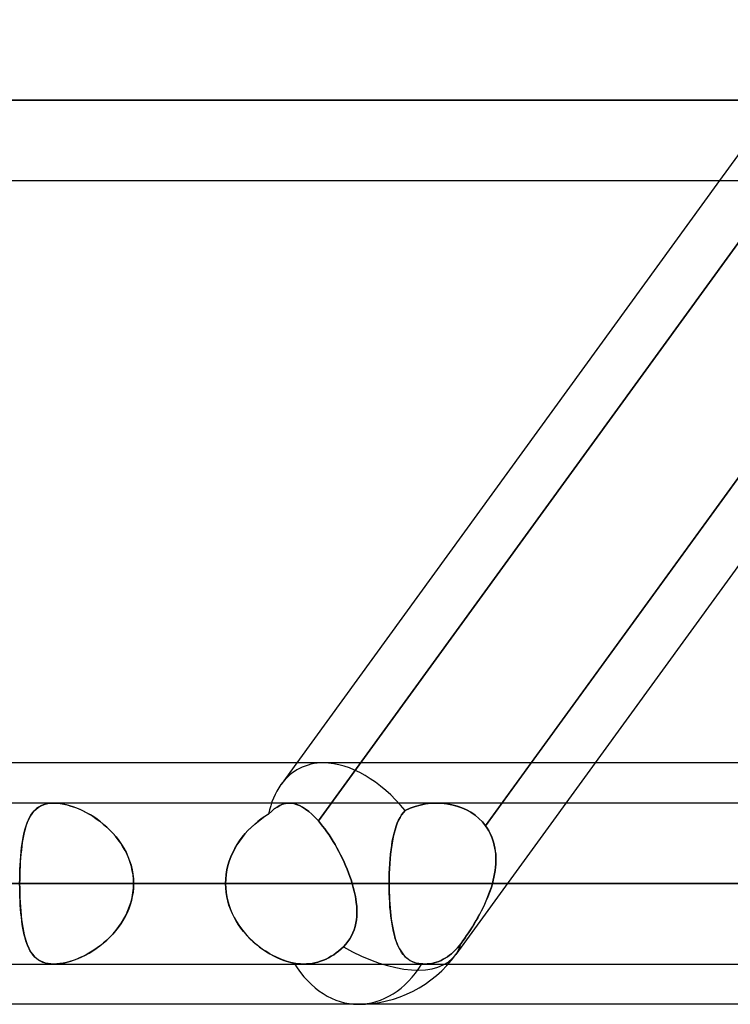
# Model space of a CAD drawing. Header units: millimetres. Extents: x -288 to 288, y -123 to 100.
# Tile 28 of 76: x -93 to -83, y -55 to -41. Entities that reach past the tile are written whole.
import ezdxf

# ---------------------------------------------------------------- set-up
doc = ezdxf.new("R2010")
doc.units = ezdxf.units.MM
doc.layers.add('MAIN-1', color=7, linetype='Continuous')
doc.layers.add('MAIN-2', color=7, linetype='Continuous')

msp = doc.modelspace()

# ---------------------------------------------------------------- linework, layer by layer
at = {"layer": 'MAIN-1'}
for p, q in [((-163.851, -42.305), (163.851, -42.305)), ((-163.059, -43.435), (163.059, -43.435)), ((-83.538, -43.435), (-89.476, -51.61)), ((-80.244, -43.435), (-86.183, -51.61)), ((-79.348, -43.435), (-85.286, -51.61)), ((-81.908, -51.61), (-155.347, -51.61)), ((155.118, -52.175), (-155.118, -52.175)), ((-155.857, -53.305), (155.857, -53.305)), ((-155.254, -54.435), (155.254, -54.435)), ((-81.421, -55), (-156.21, -55))]:
    msp.add_line(p, q, dxfattribs=at)
at = {"layer": 'MAIN-2'}
for p, q in [((-81.896, -41.175), (-83.538, -43.435)), ((163.851, -42.305), (-163.851, -42.305)), ((162.301, -42.305), (-162.301, -42.305)), ((-162.301, -42.305), (162.301, -42.305)), ((-110.062, -42.305), (-82.387, -42.305)), ((-82.387, -42.305), (-110.062, -42.305)), ((-80.688, -42.305), (-107.802, -42.305)), ((-107.802, -42.305), (-80.688, -42.305)), ((-82.312, -42.982), (-89.173, -52.426)), ((-89.173, -52.426), (-82.312, -42.982)), ((-86.824, -52.493), (-79.977, -43.067)), ((-89.476, -51.61), (-89.698, -51.915)), ((-85.286, -51.61), (-87.241, -54.301)), ((-86.183, -51.61), (-86.824, -52.493)), ((-93.131, -52.251), (-93.156, -52.274)), ((-93.14, -52.259), (-93.112, -52.237)), ((-93.103, -52.231), (-93.131, -52.251)), ((-93.112, -52.237), (-93.082, -52.219)), ((-93.073, -52.214), (-93.103, -52.231)), ((-93.082, -52.219), (-93.049, -52.203)), ((-93.041, -52.2), (-93.073, -52.214)), ((-93.049, -52.203), (-93.013, -52.191)), ((-93.007, -52.189), (-93.041, -52.2)), ((-93.013, -52.191), (-92.974, -52.182)), ((-92.97, -52.181), (-93.007, -52.189)), ((-92.974, -52.182), (-92.933, -52.177)), ((-92.93, -52.177), (-92.97, -52.181)), ((-92.933, -52.177), (-92.889, -52.175)), ((-92.889, -52.175), (-92.93, -52.177)), ((-92.848, -52.176), (-92.889, -52.175)), ((-92.889, -52.175), (-92.845, -52.177)), ((-92.804, -52.181), (-92.848, -52.176)), ((-92.845, -52.177), (-92.799, -52.182)), ((-92.759, -52.188), (-92.804, -52.181)), ((-92.799, -52.182), (-92.751, -52.19)), ((-92.712, -52.198), (-92.759, -52.188)), ((-92.751, -52.19), (-92.701, -52.201)), ((-92.665, -52.211), (-92.712, -52.198)), ((-92.701, -52.201), (-92.651, -52.216)), ((-92.617, -52.227), (-92.665, -52.211)), ((-92.651, -52.216), (-92.6, -52.233)), ((-92.568, -52.245), (-92.617, -52.227)), ((-92.6, -52.233), (-92.549, -52.253)), ((-92.52, -52.266), (-92.568, -52.245)), ((-92.549, -52.253), (-92.497, -52.276)), ((-89.833, -52.291), (-89.793, -52.257)), ((-89.793, -52.257), (-89.833, -52.291)), ((-89.793, -52.257), (-89.754, -52.23)), ((-89.754, -52.23), (-89.793, -52.257)), ((-89.754, -52.23), (-89.715, -52.208)), ((-89.715, -52.208), (-89.754, -52.23)), ((-89.715, -52.208), (-89.676, -52.192)), ((-89.676, -52.192), (-89.715, -52.208)), ((-89.676, -52.192), (-89.637, -52.181)), ((-89.637, -52.181), (-89.676, -52.192)), ((-89.637, -52.181), (-89.598, -52.176)), ((-89.598, -52.176), (-89.637, -52.181)), ((-89.598, -52.176), (-89.559, -52.176)), ((-89.559, -52.176), (-89.598, -52.176)), ((-89.559, -52.176), (-89.519, -52.181)), ((-89.519, -52.181), (-89.559, -52.176)), ((-89.519, -52.181), (-89.479, -52.193)), ((-89.478, -52.193), (-89.519, -52.181)), ((-89.479, -52.193), (-89.437, -52.209)), ((-89.437, -52.209), (-89.478, -52.193)), ((-89.437, -52.209), (-89.395, -52.232)), ((-89.395, -52.232), (-89.437, -52.209)), ((-89.395, -52.232), (-89.352, -52.26)), ((-89.352, -52.26), (-89.395, -52.232)), ((-87.885, -52.248), (-87.953, -52.279)), ((-87.953, -52.279), (-87.885, -52.248)), ((-87.814, -52.222), (-87.885, -52.248)), ((-87.885, -52.248), (-87.814, -52.222)), ((-87.741, -52.202), (-87.814, -52.222)), ((-87.814, -52.222), (-87.741, -52.202)), ((-87.666, -52.187), (-87.741, -52.202)), ((-87.741, -52.202), (-87.667, -52.187)), ((-87.667, -52.187), (-87.592, -52.178)), ((-87.591, -52.178), (-87.666, -52.187)), ((-87.592, -52.178), (-87.516, -52.175)), ((-87.515, -52.175), (-87.591, -52.178)), ((-87.516, -52.175), (-87.442, -52.177)), ((-87.441, -52.177), (-87.515, -52.175)), ((-87.442, -52.177), (-87.368, -52.185)), ((-87.368, -52.185), (-87.441, -52.177)), ((-87.296, -52.198), (-87.368, -52.185)), ((-87.368, -52.185), (-87.296, -52.198)), ((-87.225, -52.216), (-87.296, -52.198)), ((-87.296, -52.198), (-87.226, -52.216)), ((-87.226, -52.216), (-87.158, -52.24)), ((-87.157, -52.24), (-87.225, -52.216)), ((-87.158, -52.24), (-87.092, -52.269)), ((-87.092, -52.27), (-87.157, -52.24)), ((-93.238, -52.39), (-93.254, -52.425)), ((-93.248, -52.412), (-93.23, -52.376)), ((-93.22, -52.357), (-93.238, -52.39)), ((-93.23, -52.376), (-93.211, -52.342)), ((-93.2, -52.327), (-93.22, -52.357)), ((-93.211, -52.342), (-93.189, -52.312)), ((-93.179, -52.299), (-93.2, -52.327)), ((-93.189, -52.312), (-93.166, -52.284)), ((-93.156, -52.274), (-93.179, -52.299)), ((-93.166, -52.284), (-93.14, -52.259)), ((-92.471, -52.288), (-92.52, -52.266)), ((-92.497, -52.276), (-92.446, -52.301)), ((-92.423, -52.314), (-92.471, -52.288)), ((-92.446, -52.301), (-92.395, -52.33)), ((-92.375, -52.341), (-92.423, -52.314)), ((-92.395, -52.33), (-92.344, -52.36)), ((-92.328, -52.37), (-92.375, -52.341)), ((-92.344, -52.36), (-92.293, -52.394)), ((-92.281, -52.402), (-92.328, -52.37)), ((-92.293, -52.394), (-92.243, -52.43)), ((-89.975, -52.396), (-90.024, -52.434)), ((-90.021, -52.431), (-89.972, -52.394)), ((-89.924, -52.361), (-89.975, -52.396)), ((-89.972, -52.394), (-89.923, -52.36)), ((-89.873, -52.329), (-89.924, -52.361)), ((-89.923, -52.36), (-89.873, -52.329)), ((-89.873, -52.329), (-89.833, -52.291)), ((-89.833, -52.291), (-89.873, -52.329)), ((-89.352, -52.26), (-89.308, -52.293)), ((-89.308, -52.293), (-89.352, -52.26)), ((-89.308, -52.293), (-89.263, -52.332)), ((-89.263, -52.332), (-89.308, -52.293)), ((-89.263, -52.332), (-89.218, -52.377)), ((-89.218, -52.377), (-89.263, -52.332)), ((-89.218, -52.377), (-89.173, -52.426)), ((-89.173, -52.426), (-89.218, -52.377)), ((-88.025, -52.375), (-88.045, -52.414)), ((-88.045, -52.414), (-88.025, -52.375)), ((-88.003, -52.34), (-88.025, -52.375)), ((-88.025, -52.375), (-88.003, -52.34)), ((-87.979, -52.308), (-88.003, -52.34)), ((-88.003, -52.34), (-87.979, -52.308)), ((-87.953, -52.279), (-87.979, -52.308)), ((-87.979, -52.308), (-87.953, -52.279)), ((-87.092, -52.269), (-87.03, -52.304)), ((-87.029, -52.304), (-87.092, -52.27)), ((-87.03, -52.304), (-86.972, -52.344)), ((-86.971, -52.344), (-87.029, -52.304)), ((-86.972, -52.344), (-86.917, -52.389)), ((-86.917, -52.389), (-86.971, -52.344)), ((-86.868, -52.439), (-86.917, -52.389)), ((-86.917, -52.389), (-86.868, -52.439)), ((-93.282, -52.501), (-93.294, -52.543)), ((-93.293, -52.538), (-93.28, -52.493)), ((-93.269, -52.462), (-93.282, -52.501)), ((-93.28, -52.493), (-93.265, -52.451)), ((-93.254, -52.425), (-93.269, -52.462)), ((-93.265, -52.451), (-93.248, -52.412)), ((-92.235, -52.437), (-92.281, -52.402)), ((-92.243, -52.43), (-92.195, -52.469)), ((-92.19, -52.473), (-92.235, -52.437)), ((-92.195, -52.469), (-92.147, -52.511)), ((-92.146, -52.512), (-92.19, -52.473)), ((-92.147, -52.511), (-92.101, -52.555)), ((-92.103, -52.553), (-92.146, -52.512)), ((-90.118, -52.516), (-90.162, -52.56)), ((-90.159, -52.557), (-90.114, -52.512)), ((-90.072, -52.473), (-90.118, -52.516)), ((-90.114, -52.512), (-90.068, -52.47)), ((-90.024, -52.434), (-90.072, -52.473)), ((-90.068, -52.47), (-90.021, -52.431)), ((-89.143, -52.462), (-89.173, -52.426)), ((-89.173, -52.426), (-89.143, -52.462)), ((-89.113, -52.499), (-89.143, -52.462)), ((-89.143, -52.462), (-89.113, -52.499)), ((-89.083, -52.538), (-89.113, -52.499)), ((-89.113, -52.499), (-89.083, -52.538)), ((-88.081, -52.5), (-88.096, -52.548)), ((-88.096, -52.548), (-88.081, -52.5)), ((-88.064, -52.455), (-88.081, -52.5)), ((-88.081, -52.5), (-88.064, -52.455)), ((-88.045, -52.414), (-88.064, -52.455)), ((-88.064, -52.455), (-88.045, -52.414)), ((-86.824, -52.493), (-86.868, -52.439)), ((-86.868, -52.439), (-86.824, -52.493)), ((-86.824, -52.493), (-86.8, -52.528)), ((-86.8, -52.528), (-86.824, -52.493)), ((-86.8, -52.528), (-86.778, -52.564)), ((-86.778, -52.565), (-86.8, -52.528)), ((-93.326, -52.688), (-93.316, -52.636)), ((-93.316, -52.633), (-93.325, -52.68)), ((-93.316, -52.636), (-93.305, -52.586)), ((-93.306, -52.587), (-93.316, -52.633)), ((-93.294, -52.543), (-93.306, -52.587)), ((-93.305, -52.586), (-93.293, -52.538)), ((-92.062, -52.596), (-92.103, -52.553)), ((-92.101, -52.555), (-92.057, -52.601)), ((-92.022, -52.641), (-92.062, -52.596)), ((-92.057, -52.601), (-92.015, -52.65)), ((-91.985, -52.689), (-92.022, -52.641)), ((-92.015, -52.65), (-91.976, -52.701)), ((-90.244, -52.656), (-90.282, -52.707)), ((-90.28, -52.704), (-90.242, -52.653)), ((-90.205, -52.607), (-90.244, -52.656)), ((-90.242, -52.653), (-90.202, -52.604)), ((-90.162, -52.56), (-90.205, -52.607)), ((-90.202, -52.604), (-90.159, -52.557)), ((-89.053, -52.579), (-89.083, -52.538)), ((-89.083, -52.538), (-89.053, -52.579)), ((-89.023, -52.622), (-89.053, -52.579)), ((-89.053, -52.579), (-89.023, -52.622)), ((-88.994, -52.666), (-89.023, -52.622)), ((-89.023, -52.622), (-88.994, -52.666)), ((-88.966, -52.712), (-88.994, -52.666)), ((-88.994, -52.666), (-88.966, -52.712)), ((-88.134, -52.709), (-88.123, -52.653)), ((-88.122, -52.652), (-88.133, -52.708)), ((-88.123, -52.653), (-88.11, -52.599)), ((-88.11, -52.598), (-88.122, -52.652)), ((-88.096, -52.548), (-88.11, -52.598)), ((-88.11, -52.599), (-88.096, -52.548)), ((-86.778, -52.564), (-86.759, -52.602)), ((-86.758, -52.603), (-86.778, -52.565)), ((-86.759, -52.602), (-86.741, -52.641)), ((-86.741, -52.642), (-86.758, -52.603)), ((-86.741, -52.641), (-86.726, -52.681)), ((-86.726, -52.682), (-86.741, -52.642)), ((-93.349, -52.858), (-93.342, -52.799)), ((-93.34, -52.781), (-93.346, -52.835)), ((-93.342, -52.799), (-93.335, -52.743)), ((-93.333, -52.73), (-93.34, -52.781)), ((-93.335, -52.743), (-93.326, -52.688)), ((-93.325, -52.68), (-93.333, -52.73)), ((-91.95, -52.738), (-91.985, -52.689)), ((-91.976, -52.701), (-91.939, -52.754)), ((-91.918, -52.789), (-91.95, -52.738)), ((-91.939, -52.754), (-91.906, -52.809)), ((-91.888, -52.841), (-91.918, -52.789)), ((-91.906, -52.809), (-91.875, -52.866)), ((-90.317, -52.76), (-90.349, -52.815)), ((-90.348, -52.813), (-90.315, -52.758)), ((-90.282, -52.707), (-90.317, -52.76)), ((-90.315, -52.758), (-90.28, -52.704)), ((-88.938, -52.758), (-88.966, -52.712)), ((-88.966, -52.712), (-88.938, -52.758)), ((-88.912, -52.805), (-88.938, -52.758)), ((-88.938, -52.758), (-88.912, -52.805)), ((-88.885, -52.853), (-88.912, -52.805)), ((-88.912, -52.805), (-88.885, -52.853)), ((-88.143, -52.766), (-88.152, -52.828)), ((-88.152, -52.829), (-88.143, -52.768)), ((-88.133, -52.708), (-88.143, -52.766)), ((-88.143, -52.768), (-88.134, -52.709)), ((-86.726, -52.681), (-86.713, -52.722)), ((-86.712, -52.723), (-86.726, -52.682)), ((-86.713, -52.722), (-86.702, -52.764)), ((-86.702, -52.765), (-86.712, -52.723)), ((-86.702, -52.764), (-86.693, -52.807)), ((-86.693, -52.808), (-86.702, -52.765)), ((-86.693, -52.807), (-86.687, -52.85)), ((-86.686, -52.851), (-86.693, -52.808)), ((-93.357, -52.946), (-93.361, -53.004)), ((-93.359, -52.98), (-93.354, -52.918)), ((-93.352, -52.89), (-93.357, -52.946)), ((-93.354, -52.918), (-93.349, -52.858)), ((-93.346, -52.835), (-93.352, -52.89)), ((-91.861, -52.895), (-91.888, -52.841)), ((-91.875, -52.866), (-91.848, -52.926)), ((-91.838, -52.951), (-91.861, -52.895)), ((-91.848, -52.926), (-91.825, -52.986)), ((-90.425, -52.99), (-90.402, -52.929)), ((-90.403, -52.931), (-90.425, -52.991)), ((-90.377, -52.872), (-90.403, -52.931)), ((-90.402, -52.929), (-90.377, -52.87)), ((-90.377, -52.87), (-90.348, -52.813)), ((-90.349, -52.815), (-90.377, -52.872)), ((-88.86, -52.902), (-88.885, -52.853)), ((-88.885, -52.853), (-88.86, -52.902)), ((-88.836, -52.952), (-88.86, -52.902)), ((-88.86, -52.902), (-88.836, -52.952)), ((-88.166, -52.958), (-88.159, -52.893)), ((-88.159, -52.891), (-88.165, -52.956)), ((-88.152, -52.828), (-88.159, -52.891)), ((-88.159, -52.893), (-88.152, -52.829)), ((-86.687, -52.85), (-86.682, -52.894)), ((-86.682, -52.895), (-86.686, -52.851)), ((-86.682, -52.894), (-86.68, -52.939)), ((-86.68, -52.94), (-86.682, -52.895)), ((-86.68, -52.939), (-86.679, -52.984)), ((-86.679, -52.985), (-86.68, -52.94)), ((-93.366, -53.108), (-93.363, -53.044)), ((-93.364, -53.062), (-93.366, -53.122)), ((-93.361, -53.004), (-93.364, -53.062)), ((-93.363, -53.044), (-93.359, -52.98)), ((-91.817, -53.008), (-91.838, -52.951)), ((-91.825, -52.986), (-91.805, -53.048)), ((-91.8, -53.066), (-91.817, -53.008)), ((-91.805, -53.048), (-91.79, -53.111)), ((-91.787, -53.125), (-91.8, -53.066)), ((-90.457, -53.114), (-90.443, -53.051)), ((-90.443, -53.052), (-90.457, -53.114)), ((-90.443, -53.051), (-90.425, -52.99)), ((-90.425, -52.991), (-90.443, -53.052)), ((-88.812, -53.002), (-88.836, -52.952)), ((-88.836, -52.952), (-88.812, -53.002)), ((-88.79, -53.052), (-88.812, -53.002)), ((-88.812, -53.002), (-88.79, -53.052)), ((-88.769, -53.103), (-88.79, -53.052)), ((-88.79, -53.052), (-88.769, -53.103)), ((-88.175, -53.094), (-88.171, -53.026)), ((-88.17, -53.024), (-88.174, -53.093)), ((-88.171, -53.026), (-88.166, -52.958)), ((-88.165, -52.956), (-88.17, -53.024)), ((-86.685, -53.075), (-86.69, -53.121)), ((-86.69, -53.121), (-86.685, -53.076)), ((-86.681, -53.03), (-86.685, -53.075)), ((-86.685, -53.076), (-86.681, -53.03)), ((-86.679, -52.984), (-86.681, -53.03)), ((-86.681, -53.03), (-86.679, -52.985)), ((-93.369, -53.239), (-93.368, -53.173)), ((-93.368, -53.183), (-93.369, -53.244)), ((-93.368, -53.173), (-93.366, -53.108)), ((-93.366, -53.122), (-93.368, -53.183)), ((-91.79, -53.111), (-91.779, -53.175)), ((-91.777, -53.184), (-91.787, -53.125)), ((-91.779, -53.175), (-91.772, -53.24)), ((-91.772, -53.245), (-91.777, -53.184)), ((-90.474, -53.241), (-90.468, -53.177)), ((-90.468, -53.177), (-90.474, -53.241)), ((-90.468, -53.177), (-90.457, -53.114)), ((-90.457, -53.114), (-90.468, -53.177)), ((-88.749, -53.153), (-88.769, -53.103)), ((-88.769, -53.103), (-88.749, -53.153)), ((-88.73, -53.204), (-88.749, -53.153)), ((-88.749, -53.153), (-88.73, -53.204)), ((-88.713, -53.254), (-88.73, -53.204)), ((-88.73, -53.204), (-88.713, -53.254)), ((-88.177, -53.163), (-88.179, -53.234)), ((-88.179, -53.234), (-88.177, -53.164)), ((-88.174, -53.093), (-88.177, -53.163)), ((-88.177, -53.164), (-88.175, -53.094)), ((-86.706, -53.213), (-86.716, -53.259)), ((-86.716, -53.259), (-86.706, -53.213)), ((-86.697, -53.167), (-86.706, -53.213)), ((-86.706, -53.213), (-86.697, -53.167)), ((-86.69, -53.121), (-86.697, -53.167)), ((-86.697, -53.167), (-86.69, -53.121)), ((155.857, -53.305), (-155.857, -53.305)), ((154.141, -53.305), (-154.141, -53.305)), ((-154.141, -53.305), (154.141, -53.305)), ((-143.269, -53.305), (143.269, -53.305)), ((143.269, -53.305), (-143.269, -53.305)), ((141.67, -53.305), (-141.67, -53.305)), ((-141.67, -53.305), (141.67, -53.305)), ((-130.796, -53.305), (130.796, -53.305)), ((130.796, -53.305), (-130.796, -53.305)), ((129.197, -53.305), (-129.197, -53.305)), ((-129.197, -53.305), (129.197, -53.305)), ((-121.362, -53.305), (-90.476, -53.305)), ((-90.476, -53.305), (-121.362, -53.305)), ((-88.697, -53.305), (-119.102, -53.305)), ((-119.102, -53.305), (-88.697, -53.305)), ((-118.323, -53.305), (118.323, -53.305)), ((118.323, -53.305), (-118.323, -53.305)), ((116.724, -53.305), (-116.724, -53.305)), ((-116.724, -53.305), (116.724, -53.305)), ((-105.848, -53.305), (105.848, -53.305)), ((105.848, -53.305), (-105.848, -53.305)), ((104.248, -53.305), (-104.248, -53.305)), ((-104.248, -53.305), (104.248, -53.305)), ((-90.476, -53.305), (-101.358, -53.305)), ((-101.358, -53.305), (-90.476, -53.305)), ((-99.05, -53.305), (-88.179, -53.305)), ((-88.179, -53.305), (-99.05, -53.305)), ((-83.385, -53.305), (-94.256, -53.305)), ((-94.256, -53.305), (-83.385, -53.305)), ((-93.37, -53.305), (-93.369, -53.239)), ((-93.369, -53.244), (-93.37, -53.305)), ((-93.37, -53.305), (93.37, -53.305)), ((-93.369, -53.366), (-93.37, -53.305)), ((-93.37, -53.305), (-93.369, -53.371)), ((93.37, -53.305), (-93.37, -53.305)), ((-91.772, -53.24), (-91.77, -53.305)), ((-91.77, -53.305), (-91.772, -53.245)), ((-91.77, -53.305), (-91.772, -53.365)), ((-91.772, -53.37), (-91.77, -53.305)), ((91.77, -53.305), (-91.77, -53.305)), ((-91.77, -53.305), (91.77, -53.305)), ((-91.77, -53.305), (-80.888, -53.305)), ((-80.888, -53.305), (-91.77, -53.305)), ((-90.476, -53.305), (-90.474, -53.241)), ((-90.474, -53.241), (-90.476, -53.305)), ((-90.476, -53.305), (-90.474, -53.367)), ((-90.474, -53.366), (-90.476, -53.305)), ((-88.697, -53.305), (-88.713, -53.254)), ((-88.713, -53.254), (-88.697, -53.305)), ((-88.682, -53.359), (-88.697, -53.305)), ((-88.697, -53.305), (-88.682, -53.359)), ((-88.669, -53.412), (-88.682, -53.359)), ((-88.682, -53.359), (-88.669, -53.413)), ((-88.179, -53.234), (-88.179, -53.305)), ((-88.179, -53.305), (-88.179, -53.234)), ((-88.179, -53.305), (-83.385, -53.305)), ((-88.179, -53.372), (-88.179, -53.305)), ((-88.179, -53.305), (-88.179, -53.363)), ((-83.385, -53.305), (-88.179, -53.305)), ((-88.179, -53.363), (-88.178, -53.421)), ((-86.743, -53.355), (-86.76, -53.405)), ((-86.759, -53.402), (-86.743, -53.354)), ((-86.728, -53.305), (-86.743, -53.355)), ((-86.743, -53.354), (-86.728, -53.305)), ((-86.716, -53.259), (-86.728, -53.305)), ((-86.728, -53.305), (-86.716, -53.259)), ((-81.63, -53.305), (-86.728, -53.305)), ((-86.728, -53.305), (-81.63, -53.305)), ((-93.368, -53.427), (-93.369, -53.366)), ((-93.369, -53.371), (-93.368, -53.437)), ((-93.366, -53.488), (-93.368, -53.427)), ((-93.368, -53.437), (-93.366, -53.502)), ((-93.364, -53.548), (-93.366, -53.488)), ((-93.366, -53.502), (-93.363, -53.566)), ((-91.805, -53.562), (-91.79, -53.499)), ((-91.787, -53.485), (-91.8, -53.544)), ((-91.79, -53.499), (-91.779, -53.435)), ((-91.777, -53.426), (-91.787, -53.485)), ((-91.779, -53.435), (-91.772, -53.37)), ((-91.772, -53.365), (-91.777, -53.426)), ((-90.468, -53.428), (-90.474, -53.366)), ((-90.474, -53.367), (-90.468, -53.429)), ((-90.459, -53.488), (-90.468, -53.428)), ((-90.468, -53.429), (-90.458, -53.491)), ((-90.446, -53.548), (-90.459, -53.488)), ((-90.458, -53.491), (-90.445, -53.551)), ((-88.657, -53.465), (-88.669, -53.412)), ((-88.669, -53.413), (-88.657, -53.466)), ((-88.648, -53.518), (-88.657, -53.465)), ((-88.657, -53.466), (-88.648, -53.518)), ((-88.177, -53.44), (-88.179, -53.372)), ((-88.178, -53.421), (-88.176, -53.479)), ((-88.175, -53.506), (-88.177, -53.44)), ((-88.176, -53.479), (-88.174, -53.535)), ((-86.815, -53.546), (-86.795, -53.498)), ((-86.778, -53.455), (-86.797, -53.504)), ((-86.795, -53.498), (-86.776, -53.45)), ((-86.76, -53.405), (-86.778, -53.455)), ((-86.776, -53.45), (-86.759, -53.402)), ((-93.361, -53.606), (-93.364, -53.548)), ((-93.363, -53.566), (-93.359, -53.63)), ((-93.357, -53.664), (-93.361, -53.606)), ((-93.359, -53.63), (-93.354, -53.692)), ((-91.848, -53.684), (-91.825, -53.624)), ((-91.817, -53.602), (-91.838, -53.659)), ((-91.825, -53.624), (-91.805, -53.562)), ((-91.8, -53.544), (-91.817, -53.602)), ((-90.429, -53.607), (-90.446, -53.548)), ((-90.445, -53.551), (-90.428, -53.611)), ((-90.409, -53.665), (-90.429, -53.607)), ((-90.428, -53.611), (-90.407, -53.67)), ((-88.64, -53.569), (-88.648, -53.518)), ((-88.648, -53.518), (-88.64, -53.57)), ((-88.635, -53.62), (-88.64, -53.569)), ((-88.64, -53.57), (-88.635, -53.621)), ((-88.633, -53.671), (-88.635, -53.62)), ((-88.635, -53.621), (-88.633, -53.671)), ((-88.171, -53.571), (-88.175, -53.506)), ((-88.174, -53.535), (-88.17, -53.591)), ((-88.167, -53.635), (-88.171, -53.571)), ((-88.17, -53.591), (-88.166, -53.647)), ((-88.161, -53.698), (-88.167, -53.635)), ((-86.882, -53.688), (-86.859, -53.641)), ((-86.839, -53.6), (-86.862, -53.648)), ((-86.859, -53.641), (-86.836, -53.594)), ((-86.818, -53.553), (-86.839, -53.6)), ((-86.836, -53.594), (-86.815, -53.546)), ((-86.797, -53.504), (-86.818, -53.553)), ((-93.352, -53.72), (-93.357, -53.664)), ((-93.354, -53.692), (-93.349, -53.752)), ((-93.346, -53.775), (-93.352, -53.72)), ((-93.349, -53.752), (-93.342, -53.811)), ((-93.34, -53.829), (-93.346, -53.775)), ((-91.888, -53.769), (-91.918, -53.821)), ((-91.906, -53.801), (-91.875, -53.744)), ((-91.861, -53.715), (-91.888, -53.769)), ((-91.875, -53.744), (-91.848, -53.684)), ((-91.838, -53.659), (-91.861, -53.715)), ((-90.385, -53.722), (-90.409, -53.665)), ((-90.407, -53.67), (-90.382, -53.727)), ((-90.358, -53.777), (-90.385, -53.722)), ((-90.382, -53.727), (-90.355, -53.783)), ((-90.329, -53.83), (-90.358, -53.777)), ((-88.639, -53.816), (-88.634, -53.768)), ((-88.634, -53.769), (-88.639, -53.816)), ((-88.634, -53.768), (-88.632, -53.72)), ((-88.632, -53.72), (-88.634, -53.769)), ((-88.632, -53.72), (-88.633, -53.671)), ((-88.633, -53.671), (-88.632, -53.72)), ((-88.166, -53.647), (-88.161, -53.701)), ((-88.155, -53.759), (-88.161, -53.698)), ((-88.161, -53.701), (-88.155, -53.753)), ((-88.155, -53.753), (-88.149, -53.805)), ((-88.147, -53.817), (-88.155, -53.759)), ((-86.91, -53.74), (-86.934, -53.785)), ((-86.931, -53.779), (-86.906, -53.734)), ((-86.885, -53.694), (-86.91, -53.74)), ((-86.906, -53.734), (-86.882, -53.688)), ((-86.862, -53.648), (-86.885, -53.694)), ((-93.342, -53.811), (-93.335, -53.867)), ((-93.333, -53.88), (-93.34, -53.829)), ((-93.335, -53.867), (-93.326, -53.922)), ((-93.325, -53.93), (-93.333, -53.88)), ((-92.015, -53.96), (-91.976, -53.909)), ((-91.95, -53.872), (-91.985, -53.921)), ((-91.976, -53.909), (-91.939, -53.856)), ((-91.918, -53.821), (-91.95, -53.872)), ((-91.939, -53.856), (-91.906, -53.801)), ((-90.355, -53.783), (-90.324, -53.837)), ((-90.296, -53.882), (-90.329, -53.83)), ((-90.324, -53.837), (-90.291, -53.89)), ((-90.261, -53.932), (-90.296, -53.882)), ((-90.291, -53.89), (-90.255, -53.94)), ((-88.671, -53.953), (-88.657, -53.908)), ((-88.657, -53.908), (-88.671, -53.953)), ((-88.657, -53.908), (-88.646, -53.862)), ((-88.647, -53.863), (-88.657, -53.908)), ((-88.639, -53.816), (-88.647, -53.863)), ((-88.646, -53.862), (-88.639, -53.816)), ((-88.149, -53.805), (-88.142, -53.854)), ((-88.138, -53.874), (-88.147, -53.817)), ((-88.142, -53.854), (-88.133, -53.902)), ((-88.129, -53.928), (-88.138, -53.874)), ((-88.133, -53.902), (-88.124, -53.949)), ((-87.011, -53.915), (-87.038, -53.956)), ((-87.036, -53.954), (-87.009, -53.911)), ((-86.985, -53.872), (-87.011, -53.915)), ((-87.009, -53.911), (-86.983, -53.868)), ((-86.96, -53.829), (-86.985, -53.872)), ((-86.983, -53.868), (-86.957, -53.824)), ((-86.934, -53.785), (-86.96, -53.829)), ((-86.957, -53.824), (-86.931, -53.779)), ((-93.326, -53.922), (-93.316, -53.974)), ((-93.316, -53.977), (-93.325, -53.93)), ((-93.316, -53.974), (-93.305, -54.024)), ((-93.306, -54.023), (-93.316, -53.977)), ((-93.294, -54.067), (-93.306, -54.023)), ((-93.305, -54.024), (-93.293, -54.072)), ((-92.147, -54.099), (-92.101, -54.055)), ((-92.062, -54.014), (-92.103, -54.057)), ((-92.101, -54.055), (-92.057, -54.009)), ((-92.022, -53.969), (-92.062, -54.014)), ((-92.057, -54.009), (-92.015, -53.96)), ((-91.985, -53.921), (-92.022, -53.969)), ((-90.224, -53.98), (-90.261, -53.932)), ((-90.255, -53.94), (-90.217, -53.989)), ((-90.185, -54.026), (-90.224, -53.98)), ((-90.217, -53.989), (-90.176, -54.035)), ((-90.143, -54.07), (-90.185, -54.026)), ((-90.176, -54.035), (-90.134, -54.079)), ((-88.708, -54.039), (-88.731, -54.081)), ((-88.731, -54.081), (-88.708, -54.04)), ((-88.708, -54.04), (-88.687, -53.997)), ((-88.687, -53.997), (-88.708, -54.039)), ((-88.687, -53.997), (-88.671, -53.953)), ((-88.671, -53.953), (-88.687, -53.997)), ((-88.118, -53.98), (-88.129, -53.928)), ((-88.124, -53.949), (-88.114, -53.993)), ((-88.105, -54.029), (-88.118, -53.98)), ((-88.114, -53.993), (-88.103, -54.036)), ((-88.092, -54.076), (-88.105, -54.029)), ((-88.103, -54.036), (-88.092, -54.077)), ((-87.117, -54.073), (-87.09, -54.035)), ((-87.091, -54.036), (-87.117, -54.074)), ((-87.064, -53.996), (-87.091, -54.036)), ((-87.09, -54.035), (-87.063, -53.995)), ((-87.038, -53.956), (-87.064, -53.996)), ((-87.063, -53.995), (-87.036, -53.954)), ((-93.282, -54.109), (-93.294, -54.067)), ((-93.293, -54.072), (-93.28, -54.117)), ((-93.269, -54.148), (-93.282, -54.109)), ((-93.28, -54.117), (-93.265, -54.159)), ((-93.254, -54.185), (-93.269, -54.148)), ((-93.265, -54.159), (-93.248, -54.198)), ((-93.238, -54.22), (-93.254, -54.185)), ((-92.293, -54.216), (-92.243, -54.18)), ((-92.235, -54.173), (-92.281, -54.208)), ((-92.243, -54.18), (-92.195, -54.141)), ((-92.19, -54.137), (-92.235, -54.173)), ((-92.195, -54.141), (-92.147, -54.099)), ((-92.146, -54.098), (-92.19, -54.137)), ((-92.103, -54.057), (-92.146, -54.098)), ((-90.1, -54.111), (-90.143, -54.07)), ((-90.134, -54.079), (-90.09, -54.121)), ((-90.055, -54.151), (-90.1, -54.111)), ((-90.09, -54.121), (-90.044, -54.16)), ((-90.009, -54.188), (-90.055, -54.151)), ((-90.044, -54.16), (-89.998, -54.197)), ((-89.961, -54.224), (-90.009, -54.188)), ((-88.854, -54.223), (-88.821, -54.192)), ((-88.821, -54.192), (-88.854, -54.223)), ((-88.821, -54.192), (-88.788, -54.157)), ((-88.788, -54.157), (-88.821, -54.192)), ((-88.788, -54.157), (-88.758, -54.12)), ((-88.758, -54.12), (-88.788, -54.157)), ((-88.758, -54.12), (-88.731, -54.081)), ((-88.731, -54.081), (-88.758, -54.12)), ((-88.077, -54.121), (-88.092, -54.076)), ((-88.092, -54.077), (-88.079, -54.116)), ((-88.079, -54.116), (-88.065, -54.152)), ((-88.061, -54.163), (-88.077, -54.121)), ((-88.065, -54.152), (-88.05, -54.187)), ((-88.043, -54.201), (-88.061, -54.163)), ((-88.05, -54.187), (-88.034, -54.219)), ((-87.193, -54.177), (-87.219, -54.207)), ((-87.219, -54.207), (-87.193, -54.177)), ((-87.169, -54.145), (-87.193, -54.177)), ((-87.193, -54.177), (-87.169, -54.145)), ((-87.169, -54.145), (-87.143, -54.11)), ((-87.143, -54.111), (-87.169, -54.145)), ((-87.143, -54.11), (-87.117, -54.073)), ((-87.117, -54.074), (-87.143, -54.111)), ((-93.248, -54.198), (-93.23, -54.234)), ((-93.22, -54.253), (-93.238, -54.22)), ((-93.23, -54.234), (-93.211, -54.268)), ((-93.2, -54.283), (-93.22, -54.253)), ((-93.211, -54.268), (-93.189, -54.298)), ((-93.179, -54.311), (-93.2, -54.283)), ((-93.189, -54.298), (-93.166, -54.326)), ((-93.156, -54.336), (-93.179, -54.311)), ((-93.166, -54.326), (-93.14, -54.351)), ((-92.471, -54.322), (-92.52, -54.344)), ((-92.497, -54.334), (-92.446, -54.309)), ((-92.423, -54.296), (-92.471, -54.322)), ((-92.446, -54.309), (-92.395, -54.28)), ((-92.375, -54.269), (-92.423, -54.296)), ((-92.395, -54.28), (-92.344, -54.25)), ((-92.328, -54.24), (-92.375, -54.269)), ((-92.344, -54.25), (-92.293, -54.216)), ((-92.281, -54.208), (-92.328, -54.24)), ((-89.998, -54.197), (-89.95, -54.231)), ((-89.912, -54.256), (-89.961, -54.224)), ((-89.95, -54.231), (-89.902, -54.263)), ((-89.863, -54.287), (-89.912, -54.256)), ((-89.902, -54.263), (-89.854, -54.292)), ((-89.813, -54.314), (-89.863, -54.287)), ((-89.854, -54.292), (-89.805, -54.319)), ((-89.762, -54.339), (-89.813, -54.314)), ((-89.805, -54.319), (-89.756, -54.343)), ((-89.029, -54.346), (-88.994, -54.326)), ((-88.994, -54.326), (-89.029, -54.346)), ((-88.994, -54.326), (-88.958, -54.304)), ((-88.958, -54.304), (-88.994, -54.326)), ((-88.958, -54.304), (-88.923, -54.279)), ((-88.923, -54.279), (-88.958, -54.304)), ((-88.923, -54.279), (-88.888, -54.252)), ((-88.888, -54.252), (-88.923, -54.279)), ((-88.888, -54.252), (-88.854, -54.223)), ((-88.854, -54.223), (-88.888, -54.252)), ((-88.024, -54.237), (-88.043, -54.201)), ((-88.034, -54.219), (-88.016, -54.249)), ((-88.003, -54.271), (-88.024, -54.237)), ((-88.016, -54.249), (-87.998, -54.277)), ((-87.98, -54.301), (-88.003, -54.271)), ((-87.998, -54.277), (-87.978, -54.303)), ((-87.955, -54.328), (-87.98, -54.301)), ((-87.978, -54.303), (-87.956, -54.327)), ((-87.956, -54.327), (-87.933, -54.349)), ((-87.929, -54.352), (-87.955, -54.328)), ((-87.332, -54.312), (-87.361, -54.333)), ((-87.361, -54.333), (-87.332, -54.312)), ((-87.303, -54.289), (-87.332, -54.312)), ((-87.332, -54.312), (-87.303, -54.289)), ((-87.275, -54.264), (-87.303, -54.289)), ((-87.303, -54.289), (-87.275, -54.264)), ((-87.247, -54.237), (-87.275, -54.264)), ((-87.275, -54.264), (-87.247, -54.237)), ((-87.219, -54.207), (-87.247, -54.237)), ((-87.247, -54.237), (-87.219, -54.207)), ((-93.131, -54.359), (-93.156, -54.336)), ((-93.14, -54.351), (-93.112, -54.373)), ((-93.103, -54.379), (-93.131, -54.359)), ((-93.112, -54.373), (-93.082, -54.391)), ((-93.073, -54.396), (-93.103, -54.379)), ((-93.082, -54.391), (-93.049, -54.407)), ((-93.041, -54.41), (-93.073, -54.396)), ((-93.049, -54.407), (-93.013, -54.419)), ((-93.007, -54.421), (-93.041, -54.41)), ((-93.013, -54.419), (-92.974, -54.428)), ((-92.97, -54.429), (-93.007, -54.421)), ((-92.974, -54.428), (-92.933, -54.433)), ((-92.93, -54.433), (-92.97, -54.429)), ((-92.933, -54.433), (-92.889, -54.435)), ((-92.889, -54.435), (-92.93, -54.433)), ((-92.889, -54.435), (-92.845, -54.433)), ((-92.848, -54.434), (-92.889, -54.435)), ((-92.804, -54.429), (-92.848, -54.434)), ((-92.845, -54.433), (-92.799, -54.428)), ((-92.759, -54.422), (-92.804, -54.429)), ((-92.799, -54.428), (-92.751, -54.42)), ((-92.712, -54.412), (-92.759, -54.422)), ((-92.751, -54.42), (-92.701, -54.409)), ((-92.665, -54.399), (-92.712, -54.412)), ((-92.701, -54.409), (-92.651, -54.394)), ((-92.617, -54.383), (-92.665, -54.399)), ((-92.651, -54.394), (-92.6, -54.377)), ((-92.568, -54.365), (-92.617, -54.383)), ((-92.6, -54.377), (-92.549, -54.357)), ((-92.52, -54.344), (-92.568, -54.365)), ((-92.549, -54.357), (-92.497, -54.334)), ((-89.712, -54.362), (-89.762, -54.339)), ((-89.756, -54.343), (-89.707, -54.364)), ((-89.661, -54.381), (-89.712, -54.362)), ((-89.707, -54.364), (-89.658, -54.383)), ((-89.612, -54.398), (-89.661, -54.381)), ((-89.658, -54.383), (-89.609, -54.399)), ((-89.562, -54.412), (-89.612, -54.398)), ((-89.609, -54.399), (-89.561, -54.412)), ((-89.514, -54.422), (-89.562, -54.412)), ((-89.561, -54.412), (-89.514, -54.422)), ((-89.514, -54.422), (-89.491, -54.426)), ((-89.491, -54.426), (-89.514, -54.422)), ((-89.491, -54.426), (-89.468, -54.429)), ((-89.468, -54.43), (-89.491, -54.426)), ((-89.468, -54.429), (-89.446, -54.432)), ((-89.446, -54.432), (-89.468, -54.43)), ((-89.446, -54.432), (-89.423, -54.434)), ((-89.423, -54.434), (-89.446, -54.432)), ((-89.423, -54.434), (-89.401, -54.435)), ((-89.401, -54.435), (-89.423, -54.434)), ((-89.401, -54.435), (-89.38, -54.435)), ((-89.38, -54.435), (-89.401, -54.435)), ((-89.38, -54.435), (-89.341, -54.434)), ((-89.341, -54.434), (-89.38, -54.435)), ((-89.341, -54.434), (-89.302, -54.431)), ((-89.302, -54.431), (-89.341, -54.434)), ((-89.302, -54.431), (-89.262, -54.425)), ((-89.262, -54.425), (-89.302, -54.431)), ((-89.262, -54.425), (-89.221, -54.417)), ((-89.221, -54.417), (-89.262, -54.425)), ((-89.221, -54.417), (-89.181, -54.407)), ((-89.181, -54.407), (-89.221, -54.417)), ((-89.181, -54.407), (-89.141, -54.395)), ((-89.141, -54.395), (-89.181, -54.407)), ((-89.141, -54.395), (-89.102, -54.38)), ((-89.102, -54.38), (-89.141, -54.395)), ((-89.102, -54.38), (-89.065, -54.364)), ((-89.065, -54.364), (-89.102, -54.38)), ((-89.065, -54.364), (-89.029, -54.346)), ((-89.029, -54.346), (-89.065, -54.364)), ((-87.933, -54.349), (-87.908, -54.368)), ((-87.9, -54.374), (-87.929, -54.352)), ((-87.908, -54.368), (-87.882, -54.385)), ((-87.869, -54.392), (-87.9, -54.374)), ((-87.882, -54.385), (-87.853, -54.4)), ((-87.835, -54.407), (-87.869, -54.392)), ((-87.853, -54.4), (-87.822, -54.412)), ((-87.799, -54.42), (-87.835, -54.407)), ((-87.822, -54.412), (-87.789, -54.422)), ((-87.76, -54.428), (-87.799, -54.42)), ((-87.789, -54.422), (-87.755, -54.429)), ((-87.718, -54.433), (-87.76, -54.428)), ((-87.755, -54.429), (-87.718, -54.433)), ((-87.711, -54.434), (-87.718, -54.433)), ((-87.718, -54.433), (-87.711, -54.434)), ((-87.704, -54.434), (-87.711, -54.434)), ((-87.711, -54.434), (-87.704, -54.434)), ((-87.697, -54.435), (-87.704, -54.434)), ((-87.704, -54.434), (-87.697, -54.435)), ((-87.691, -54.435), (-87.697, -54.435)), ((-87.697, -54.435), (-87.691, -54.435)), ((-87.684, -54.435), (-87.691, -54.435)), ((-87.691, -54.435), (-87.684, -54.435)), ((-87.677, -54.435), (-87.684, -54.435)), ((-87.684, -54.435), (-87.677, -54.435)), ((-87.646, -54.434), (-87.677, -54.435)), ((-87.677, -54.435), (-87.646, -54.434)), ((-87.614, -54.431), (-87.646, -54.434)), ((-87.646, -54.434), (-87.614, -54.431)), ((-87.581, -54.426), (-87.614, -54.431)), ((-87.614, -54.431), (-87.581, -54.426)), ((-87.548, -54.418), (-87.581, -54.426)), ((-87.581, -54.426), (-87.548, -54.418)), ((-87.515, -54.409), (-87.548, -54.418)), ((-87.548, -54.418), (-87.515, -54.409)), ((-87.482, -54.397), (-87.515, -54.409)), ((-87.515, -54.409), (-87.482, -54.397)), ((-87.45, -54.384), (-87.482, -54.397)), ((-87.482, -54.397), (-87.45, -54.384)), ((-87.419, -54.368), (-87.45, -54.384)), ((-87.45, -54.384), (-87.419, -54.368)), ((-87.39, -54.351), (-87.419, -54.368)), ((-87.419, -54.368), (-87.39, -54.351)), ((-87.361, -54.333), (-87.39, -54.351)), ((-87.39, -54.351), (-87.361, -54.333))]:
    msp.add_line(p, q, dxfattribs=at)
msp.add_arc((-88.613, -53.305), 1.695, 269.9999, 324.006, dxfattribs=at)
for major_axis, ratio, start_param, end_param in [((-0.824, 1.617), 0.616794, -0.304697, 0.305359), ((-0.824, 1.617), 0.616794, -0.304697, 0.305359), ((-0.824, 1.617), 0.616794, -1.225524, -0.304697), ((-0.824, 1.617), 0.616794, -1.225524, -0.304697), ((-0.824, 1.617), 0.616794, 0.305359, 0.652853), ((-0.824, 1.617), 0.616794, 0.305359, 0.652853), ((1.371, -0.996), 0.506681, -1.361209, -0.000017), ((1.371, -0.996), 0.506681, -1.361209, -0.000017), ((1.371, -0.996), 0.506681, 0.003099, 0.197715), ((1.371, -0.996), 0.506681, 0.003099, 0.197715), ((1.371, -0.996), 0.506681, -0.000017, 0.003099), ((1.371, -0.996), 0.506681, -0.000017, 0.003099), ((0, -1.695), 0.707107, -0.850974, 0), ((0, -1.695), 0.707107, -0.850974, 0), ((0, -1.695), 0.707107, 0, 0.842358), ((0, -1.695), 0.707107, 0, 0.842358)]:
    msp.add_ellipse((-88.613, -53.305), major_axis=major_axis, ratio=ratio, start_param=start_param, end_param=end_param, dxfattribs=at)

doc.saveas('drawing.dxf')
